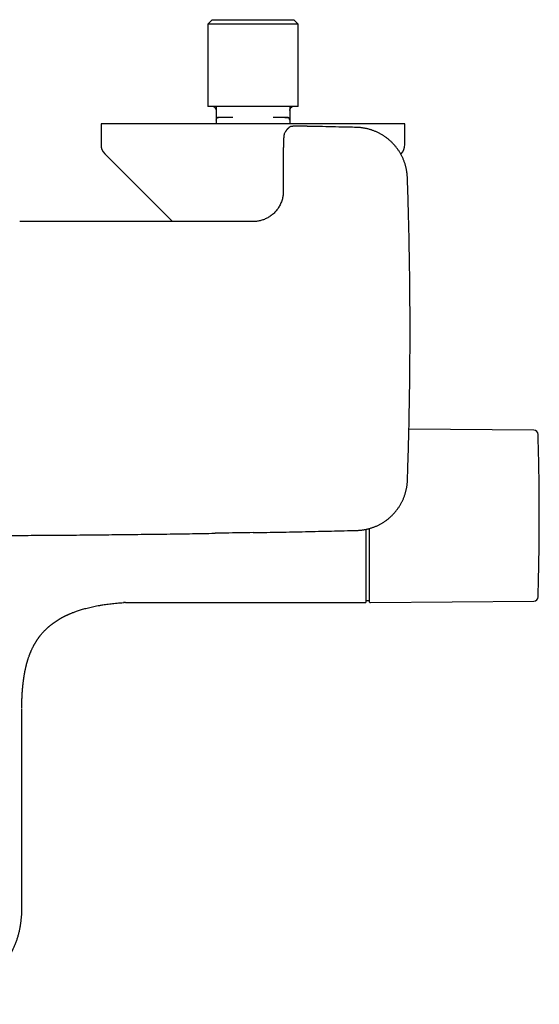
# Model space of a CAD drawing. Header units: millimetres. Extents: x 8 to 1233, y 12 to 1462.
# Tile 4 of 127: x 506 to 626, y 181 to 408. Entities that reach past the tile are written whole.
import ezdxf

# ---------------------------------------------------------------- set-up
doc = ezdxf.new("R2010")
doc.units = ezdxf.units.MM

msp = doc.modelspace()

# ---------------------------------------------------------------- linework, layer by layer
at = {"color": 7, "linetype": 'Continuous', "lineweight": 30}
for p, q in [((550.14, 407.9), (549.14, 406.9)), ((549.14, 406.9), (549.14, 387.9)), ((569.94, 406.9), (549.14, 406.9)), ((550.14, 407.9), (559.54, 407.9)), ((559.54, 407.9), (568.94, 407.9)), ((569.94, 406.9), (568.94, 407.9)), ((569.94, 387.9), (569.94, 406.9)), ((559.07, 387.9), (549.14, 387.9)), ((551.04, 387.9), (551.04, 386.4)), ((569.94, 387.9), (560.02, 387.9)), ((568.04, 387.9), (568.04, 386.4)), ((551.64, 385.4), (551.63, 385.4)), ((551.64, 385.4), (551.65, 385.4)), ((554.92, 385.4), (552.18, 385.4)), ((566.91, 385.4), (564.17, 385.4)), ((566.93, 385.4), (566.89, 385.4)), ((566.91, 385.4), (567.44, 385.4)), ((566.93, 385.4), (566.94, 385.39)), ((567.44, 385.4), (567.56, 385.39)), ((524.54, 383.9), (524.54, 379.14)), ((594.54, 383.9), (524.54, 383.9)), ((551.04, 384.8), (551.05, 384.86)), ((551.04, 384.8), (551.04, 383.9)), ((568.04, 384.8), (568.04, 383.9)), ((594.54, 379.14), (594.54, 383.9)), ((566.73, 381.49), (566.73, 381.49)), ((566.82, 381.75), (566.82, 381.76)), ((566.83, 381.77), (566.83, 381.78)), ((583.43, 383.09), (583.42, 383.09)), ((525.42, 377.02), (541.03, 361.42)), ((566.54, 377.14), (566.54, 368.42)), ((593.6, 376.95), (593.67, 377.02)), ((595.12, 371.52), (595.12, 371.53)), ((624.22, 313.38), (595.47, 313.64)), ((595.14, 301.87), (595.14, 301.88)), ((583.44, 290.3), (583.45, 290.31)), ((585.54, 290.54), (585.54, 273.7)), ((529.7, 273.69), (529.87, 273.69)), ((530.2, 273.7), (585.54, 273.7)), ((585.54, 274.2), (586.29, 274.2)), ((586.6, 273.69), (624.22, 274.01)), ((507.02, 257.79), (507.02, 257.8)), ((506.29, 202.95), (506.29, 249.18))]:
    msp.add_line(p, q, dxfattribs=at)
at = {"color": 7, "linetype": 'Continuous', "lineweight": 30, "flags": 128}
msp.add_lwpolyline([(567.96, 383.16), (568.01, 383.2), (568.06, 383.22)], dxfattribs=at)
at = {"color": 7, "linetype": 'Continuous', "lineweight": 30}
for centre, radius, start, end in [((567.44, 384.8), 0.6, 0, 84.2211), ((551.64, 384.8), 0.6, 164.3334, 174.2211), ((527.54, 379.14), 3, 180, 225), ((591.54, 379.14), 3, 315, 0), ((624.22, 312.38), 1, 1.7876, 89.5), ((624.22, 275.01), 1, 270.5, 358.2124), ((586.59, 273.99), 0.3, 180, 270.4855)]:
    msp.add_arc(centre, radius, start, end, dxfattribs=at)
for points, knots in [([(550.42, 387.9), (550.45, 387.88), (550.52, 387.86), (550.61, 387.8), (550.69, 387.74), (550.75, 387.68), (550.79, 387.64), (550.82, 387.6), (550.86, 387.56), (550.89, 387.51), (550.92, 387.46), (550.94, 387.41), (550.96, 387.37), (550.98, 387.34), (550.99, 387.31), (551, 387.28), (551.01, 387.25), (551.02, 387.21), (551.02, 387.18), (551.03, 387.15), (551.03, 387.12), (551.04, 387.09), (551.04, 387.07), (551.04, 387.05), (551.04, 387.04), (551.04, 387.03), (551.04, 387.02), (551.04, 387.02)], [0, 0, 0, 0, 0.034462, 0.074065, 0.113677, 0.143384, 0.158602, 0.174623, 0.198221, 0.223871, 0.249673, 0.267921, 0.284569, 0.299724, 0.307161, 0.314892, 0.332759, 0.356532, 0.388726, 0.430507, 0.489174, 0.558093, 0.635684, 0.72032, 0.810355, 0.904136, 1, 1, 1, 1]), ([(560.02, 387.9), (559.94, 387.91), (559.78, 387.92), (559.55, 387.92), (559.31, 387.92), (559.15, 387.91), (559.07, 387.9)], [0, 0, 0, 0, 0.248327, 0.497313, 0.748316, 1, 1, 1, 1]), ([(568.05, 387.9), (568.05, 387.87), (568.05, 387.8), (568.05, 387.72), (568.05, 387.63), (568.05, 387.56), (568.05, 387.51), (568.05, 387.47), (568.05, 387.44), (568.05, 387.42), (568.05, 387.41), (568.05, 387.39), (568.05, 387.37), (568.05, 387.34), (568.05, 387.29), (568.05, 387.23), (568.05, 387.18), (568.04, 387.16)], [0, 0, 0, 0, 0.0660824, 0.1749918, 0.2723352, 0.3583157, 0.4331072, 0.4968635, 0.5497177, 0.5836056, 0.610909, 0.6386527, 0.6762378, 0.7237595, 0.801052, 0.8954524, 1, 1, 1, 1]), ([(568.04, 386.97), (568.05, 387.01), (568.05, 387.08), (568.06, 387.18), (568.08, 387.24), (568.11, 387.32), (568.15, 387.41), (568.21, 387.52), (568.28, 387.62), (568.34, 387.68), (568.39, 387.73), (568.44, 387.77), (568.5, 387.81), (568.58, 387.86), (568.64, 387.88), (568.67, 387.9)], [0, 0, 0, 0, 0.101761, 0.179891, 0.235041, 0.284049, 0.385321, 0.487518, 0.589716, 0.686365, 0.721879, 0.768342, 0.831297, 0.910737, 1, 1, 1, 1]), ([(551.04, 386.4), (551.04, 386.35), (551.04, 386.25), (551.04, 386.1), (551.04, 385.95), (551.04, 385.81), (551.04, 385.66), (551.04, 385.52), (551.04, 385.39), (551.04, 385.27), (551.04, 385.16), (551.04, 385.07), (551.04, 385), (551.04, 384.95), (551.04, 384.9), (551.04, 384.85), (551.04, 384.81), (551.04, 384.8), (551.04, 384.8)], [0, 0, 0, 0, 0.060228, 0.119943, 0.179685, 0.23999, 0.305261, 0.369897, 0.434587, 0.500017, 0.565288, 0.629924, 0.673012, 0.716328, 0.760074, 0.840217, 0.919765, 1, 1, 1, 1]), ([(551.65, 385.4), (551.62, 385.4), (551.56, 385.4), (551.48, 385.38), (551.41, 385.35), (551.35, 385.31), (551.29, 385.28), (551.24, 385.24), (551.2, 385.19), (551.15, 385.13), (551.1, 385.05), (551.06, 384.96), (551.05, 384.89), (551.05, 384.86)], [0, 0, 0, 0, 0.098445, 0.187735, 0.267875, 0.338868, 0.419268, 0.483399, 0.535928, 0.623002, 0.726939, 0.851732, 1, 1, 1, 1]), ([(552.18, 385.4), (552.14, 385.4), (552.06, 385.4), (551.95, 385.4), (551.86, 385.4), (551.78, 385.4), (551.72, 385.4), (551.68, 385.4), (551.66, 385.4), (551.65, 385.4), (551.65, 385.4)], [0, 0, 0, 0, 0.142656, 0.284057, 0.42607, 0.570536, 0.714151, 0.856307, 0.998764, 1, 1, 1, 1]), ([(552.15, 385.4), (552.12, 385.4), (552.05, 385.4), (551.98, 385.4), (551.92, 385.4), (551.88, 385.4), (551.86, 385.4), (551.84, 385.4), (551.84, 385.4), (551.84, 385.4)], [0, 0, 0, 0, 0.236338, 0.444623, 0.624725, 0.741422, 0.842565, 0.928541, 1, 1, 1, 1]), ([(567.46, 385.4), (567.45, 385.4), (567.42, 385.4), (567.34, 385.4), (567.25, 385.4), (567.16, 385.4), (567.05, 385.4), (566.98, 385.4), (566.94, 385.4)], [0, 0, 0, 0, 0.190415, 0.371303, 0.542673, 0.704553, 0.856982, 1, 1, 1, 1]), ([(567.44, 385.4), (567.44, 385.4), (567.44, 385.4), (567.42, 385.4), (567.41, 385.4)], [0, 0, 0, 0, 0.503355, 1, 1, 1, 1]), ([(568.04, 386.4), (568.04, 386.35), (568.04, 386.25), (568.04, 386.1), (568.04, 385.95), (568.04, 385.81), (568.04, 385.66), (568.04, 385.52), (568.04, 385.39), (568.04, 385.27), (568.04, 385.16), (568.04, 385.07), (568.04, 385), (568.04, 384.95), (568.04, 384.9), (568.04, 384.85), (568.04, 384.81), (568.04, 384.8), (568.04, 384.8)], [0, 0, 0, 0, 0.060228, 0.119943, 0.179685, 0.23999, 0.305261, 0.369897, 0.434587, 0.500017, 0.565288, 0.629924, 0.673012, 0.716328, 0.760074, 0.840217, 0.919765, 1, 1, 1, 1]), ([(567.96, 383.16), (567.96, 383.16), (567.91, 383.13), (567.83, 383.06), (567.72, 382.96), (567.6, 382.85), (567.49, 382.73), (567.38, 382.61), (567.28, 382.47), (567.17, 382.32), (567.06, 382.16), (566.95, 381.98), (566.87, 381.85), (566.84, 381.78), (566.83, 381.78)], [0, 0, 0, 0, 0.013282, 0.102196, 0.193314, 0.285995, 0.379682, 0.473925, 0.568387, 0.668008, 0.773565, 0.88192, 0.991563, 1, 1, 1, 1]), ([(568.03, 384.82), (568.03, 384.85), (568.03, 384.91), (568, 385), (567.96, 385.08), (567.91, 385.17), (567.84, 385.24), (567.76, 385.31), (567.66, 385.36), (567.59, 385.38), (567.55, 385.39)], [0, 0, 0, 0, 0.109419, 0.22328, 0.341593, 0.464369, 0.591609, 0.7233, 0.859427, 1, 1, 1, 1]), ([(567.58, 385.38), (567.58, 385.38), (567.58, 385.38), (567.57, 385.39), (567.56, 385.39)], [0, 0, 0, 0, 0.261134, 1, 1, 1, 1]), ([(568.04, 384.8), (568.04, 384.8), (568.04, 384.81), (568.03, 384.82), (568.03, 384.82)], [0, 0, 0, 0, 0.850344, 1, 1, 1, 1]), ([(573.85, 383.31), (573.79, 383.32), (573.67, 383.32), (573.48, 383.32), (573.28, 383.33), (573.09, 383.33), (572.88, 383.33), (572.66, 383.34), (572.45, 383.34), (572.24, 383.34), (572.03, 383.35), (571.83, 383.35), (571.63, 383.35), (571.43, 383.36), (571.23, 383.36), (571.05, 383.36), (570.86, 383.36), (570.68, 383.36), (570.51, 383.36), (570.34, 383.36), (570.17, 383.37), (570.02, 383.37), (569.87, 383.37), (569.72, 383.37), (569.58, 383.36), (569.45, 383.36), (569.33, 383.36), (569.21, 383.36), (569.09, 383.36), (568.98, 383.36), (568.88, 383.35), (568.79, 383.35), (568.7, 383.35), (568.62, 383.34), (568.54, 383.34), (568.47, 383.33), (568.4, 383.32), (568.35, 383.32), (568.31, 383.31), (568.27, 383.3), (568.22, 383.29), (568.16, 383.27), (568.11, 383.25), (568.07, 383.23), (568.06, 383.22)], [0, 0, 0, 0, 0.020337, 0.044057, 0.06642, 0.08957, 0.115438, 0.141344, 0.167284, 0.193249, 0.219228, 0.245209, 0.271179, 0.297128, 0.323046, 0.348924, 0.374755, 0.400534, 0.426256, 0.451922, 0.477534, 0.503095, 0.528576, 0.554185, 0.579936, 0.605815, 0.631828, 0.657986, 0.684304, 0.71081, 0.737545, 0.764585, 0.792059, 0.820213, 0.849559, 0.881401, 0.909218, 0.928661, 0.941266, 0.953096, 0.965602, 0.978066, 0.991841, 1, 1, 1, 1]), ([(583.42, 383.09), (582.79, 383.11), (580.18, 383.17), (576.99, 383.25), (574.43, 383.3), (573.85, 383.31)], [0, 0, 0, 0, 0.197571, 0.817174, 1, 1, 1, 1]), ([(566.73, 381.49), (566.72, 381.45), (566.7, 381.37), (566.68, 381.26), (566.67, 381.16), (566.66, 381.07), (566.65, 381), (566.64, 380.93), (566.63, 380.87), (566.63, 380.8), (566.62, 380.73), (566.62, 380.66), (566.61, 380.59), (566.61, 380.48), (566.6, 380.36), (566.59, 380.23), (566.59, 380.09), (566.58, 379.95), (566.57, 379.81), (566.57, 379.67), (566.57, 379.55), (566.56, 379.43), (566.56, 379.33), (566.56, 379.23), (566.56, 379.12), (566.55, 379.02), (566.55, 378.91), (566.55, 378.78), (566.55, 378.63), (566.54, 378.46), (566.54, 378.29), (566.54, 378.1), (566.54, 377.89), (566.54, 377.67), (566.54, 377.41), (566.54, 377.24), (566.54, 377.14)], [0, 0, 0, 0, 0.029078, 0.057982, 0.082142, 0.103971, 0.124375, 0.143562, 0.161734, 0.185007, 0.20633, 0.225924, 0.247553, 0.28351, 0.321336, 0.357839, 0.394162, 0.432653, 0.465708, 0.5007, 0.530854, 0.554981, 0.576383, 0.599471, 0.624458, 0.643333, 0.66598, 0.692466, 0.722775, 0.756982, 0.788603, 0.823267, 0.861271, 0.903021, 0.949046, 1, 1, 1, 1]), ([(566.8, 381.72), (566.8, 381.71), (566.79, 381.69), (566.78, 381.66), (566.76, 381.62), (566.75, 381.59), (566.74, 381.55), (566.74, 381.53), (566.73, 381.52)], [0, 0, 0, 0, 0.063325, 0.222961, 0.394786, 0.586328, 0.808286, 1, 1, 1, 1]), ([(566.73, 381.51), (566.73, 381.51), (566.73, 381.5), (566.73, 381.5), (566.73, 381.49)], [0, 0, 0, 0, 0.266552, 1, 1, 1, 1]), ([(595.12, 371.53), (595.11, 371.59), (595.11, 371.76), (595.09, 372.04), (595.06, 372.36), (595.02, 372.68), (594.98, 373), (594.92, 373.31), (594.86, 373.63), (594.78, 373.94), (594.7, 374.25), (594.62, 374.56), (594.52, 374.87), (594.41, 375.18), (594.3, 375.48), (594.18, 375.78), (594.05, 376.07), (593.91, 376.36), (593.77, 376.65), (593.62, 376.93), (593.45, 377.21), (593.29, 377.48), (593.11, 377.76), (592.93, 378.02), (592.74, 378.28), (592.54, 378.54), (592.34, 378.79), (592.13, 379.03), (591.91, 379.27), (591.69, 379.5), (591.46, 379.73), (591.23, 379.95), (590.99, 380.16), (590.74, 380.37), (590.49, 380.57), (590.23, 380.77), (589.97, 380.95), (589.71, 381.13), (589.44, 381.31), (589.16, 381.47), (588.88, 381.63), (588.6, 381.78), (588.31, 381.92), (588.01, 382.06), (587.72, 382.19), (587.42, 382.31), (587.12, 382.42), (586.81, 382.52), (586.51, 382.61), (586.2, 382.7), (585.88, 382.78), (585.57, 382.85), (585.25, 382.91), (584.93, 382.96), (584.61, 383.01), (584.29, 383.04), (583.97, 383.07), (583.69, 383.09), (583.5, 383.09), (583.43, 383.09)], [0, 0, 0, 0, 0.0102175, 0.0279392, 0.0456815, 0.0634408, 0.0812132, 0.0989946, 0.1168185, 0.1344585, 0.1521916, 0.1699934, 0.1878397, 0.2057053, 0.2235594, 0.2413733, 0.259122, 0.27678, 0.2944127, 0.3121466, 0.3299274, 0.3477419, 0.3655771, 0.3834197, 0.4012527, 0.4190632, 0.4368392, 0.4545639, 0.472251, 0.4899788, 0.5077373, 0.525518, 0.5433121, 0.5611102, 0.5789005, 0.5966738, 0.6144207, 0.6321547, 0.6498183, 0.6675306, 0.6853123, 0.7031409, 0.7209935, 0.7388433, 0.7566616, 0.7744248, 0.7921099, 0.8097318, 0.8274073, 0.8451593, 0.862968, 0.8808128, 0.8986732, 0.9165235, 0.9343409, 0.9521053, 0.9697817, 0.98741, 1, 1, 1, 1]), ([(595.14, 301.88), (595.16, 302.62), (595.22, 304.33), (595.3, 307.02), (595.39, 309.95), (595.46, 312.89), (595.52, 315.83), (595.58, 318.77), (595.63, 321.7), (595.67, 324.64), (595.7, 327.58), (595.72, 330.52), (595.73, 333.46), (595.74, 336.4), (595.73, 339.34), (595.72, 342.28), (595.7, 345.22), (595.67, 348.16), (595.63, 351.1), (595.58, 354.04), (595.52, 356.98), (595.46, 359.91), (595.39, 362.85), (595.3, 365.79), (595.22, 368.68), (595.15, 370.59), (595.12, 371.52)], [0, 0, 0, 0, 0.0317259, 0.0737816, 0.1158478, 0.1580499, 0.2002514, 0.2424525, 0.2846534, 0.3268545, 0.369056, 0.4112581, 0.4534611, 0.4956647, 0.5378655, 0.5800669, 0.6222689, 0.6644713, 0.7066738, 0.7488762, 0.7910783, 0.8332799, 0.8754805, 0.9176839, 0.9598865, 1, 1, 1, 1]), ([(566.54, 368.42), (566.54, 368.29), (566.54, 368.04), (566.5, 367.66), (566.45, 367.28), (566.37, 366.87), (566.26, 366.43), (566.1, 365.96), (565.91, 365.51), (565.7, 365.07), (565.45, 364.66), (565.19, 364.27), (564.89, 363.9), (564.58, 363.55), (564.25, 363.23), (563.9, 362.93), (563.54, 362.66), (563.16, 362.42), (562.78, 362.2), (562.39, 362.01), (561.99, 361.85), (561.58, 361.71), (561.17, 361.6), (560.76, 361.52), (560.35, 361.46), (559.94, 361.42), (559.67, 361.42), (559.53, 361.41)], [0, 0, 0, 0, 0.035285, 0.069894, 0.104205, 0.13852, 0.183847, 0.228809, 0.273505, 0.31724, 0.36058, 0.403919, 0.446711, 0.489083, 0.53108, 0.572499, 0.613393, 0.653829, 0.693865, 0.733557, 0.772898, 0.811701, 0.850021, 0.887936, 0.925523, 0.962855, 1, 1, 1, 1]), ([(559.53, 361.41), (558.49, 361.41), (556.4, 361.41), (553.3, 361.41), (550.23, 361.42), (547.2, 361.42), (544.21, 361.42), (541.31, 361.42), (538.5, 361.42), (535.77, 361.42), (533.08, 361.42), (530.43, 361.42), (527.8, 361.42), (525.21, 361.42), (522.65, 361.42), (520.13, 361.42), (517.63, 361.42), (515.19, 361.42), (512.79, 361.42), (510.43, 361.42), (508.11, 361.42), (506.57, 361.42), (505.81, 361.42)], [0, 0, 0, 0, 0.0584606, 0.1162375, 0.1733308, 0.2297405, 0.2854669, 0.34051, 0.3917821, 0.4424469, 0.4925044, 0.5419549, 0.5907983, 0.6390346, 0.6866641, 0.7336866, 0.7801022, 0.825911, 0.8703111, 0.914126, 0.9573556, 1, 1, 1, 1]), ([(625.21, 275.01), (625.23, 275.6), (625.27, 276.95), (625.33, 279.07), (625.38, 281.34), (625.42, 283.62), (625.46, 285.9), (625.48, 288.17), (625.5, 290.45), (625.51, 292.73), (625.51, 295), (625.5, 297.28), (625.48, 299.56), (625.45, 301.83), (625.42, 304.11), (625.37, 306.39), (625.32, 308.66), (625.27, 310.66), (625.23, 311.9), (625.21, 312.38)], [0, 0, 0, 0, 0.047762, 0.108661, 0.169561, 0.230461, 0.291362, 0.352264, 0.413167, 0.47407, 0.534973, 0.595878, 0.656783, 0.717689, 0.778595, 0.839502, 0.90041, 0.961318, 1, 1, 1, 1]), ([(583.45, 290.31), (583.51, 290.31), (583.68, 290.31), (583.96, 290.33), (584.28, 290.35), (584.6, 290.39), (584.92, 290.43), (585.23, 290.48), (585.55, 290.54), (585.86, 290.61), (586.18, 290.69), (586.49, 290.77), (586.8, 290.87), (587.1, 290.97), (587.41, 291.08), (587.71, 291.2), (588, 291.32), (588.29, 291.46), (588.58, 291.6), (588.87, 291.75), (589.15, 291.91), (589.42, 292.07), (589.7, 292.24), (589.96, 292.42), (590.23, 292.61), (590.49, 292.8), (590.74, 293), (590.98, 293.21), (591.22, 293.42), (591.46, 293.64), (591.69, 293.87), (591.91, 294.1), (592.13, 294.34), (592.34, 294.58), (592.54, 294.83), (592.74, 295.09), (592.93, 295.35), (593.11, 295.61), (593.29, 295.88), (593.45, 296.15), (593.62, 296.43), (593.77, 296.72), (593.92, 297), (594.05, 297.3), (594.19, 297.59), (594.31, 297.89), (594.42, 298.19), (594.53, 298.49), (594.62, 298.8), (594.71, 299.1), (594.8, 299.42), (594.87, 299.73), (594.93, 300.05), (594.99, 300.37), (595.04, 300.69), (595.08, 301), (595.11, 301.32), (595.13, 301.61), (595.13, 301.8), (595.14, 301.87)], [0, 0, 0, 0, 0.010415, 0.028129, 0.045865, 0.063617, 0.081382, 0.099157, 0.116973, 0.134606, 0.152332, 0.170127, 0.187966, 0.205825, 0.223672, 0.241479, 0.25922, 0.276871, 0.294497, 0.312224, 0.329997, 0.347805, 0.365633, 0.383468, 0.401294, 0.419097, 0.436866, 0.454584, 0.472264, 0.489985, 0.507736, 0.52551, 0.543297, 0.561088, 0.578871, 0.596637, 0.614377, 0.632104, 0.649761, 0.667466, 0.68524, 0.703062, 0.720908, 0.73875, 0.756561, 0.774317, 0.791995, 0.80961, 0.827279, 0.845024, 0.862825, 0.880663, 0.898516, 0.91636, 0.93417, 0.951927, 0.969596, 0.987218, 1, 1, 1, 1]), ([(559.61, 289.8), (560.65, 289.82), (563.68, 289.87), (568.68, 289.97), (574.63, 290.1), (579.55, 290.21), (582.48, 290.28), (583.44, 290.31)], [0, 0, 0, 0, 0.131165, 0.380747, 0.630299, 0.879787, 1, 1, 1, 1]), ([(586.29, 290.72), (586.29, 290.48), (586.29, 290), (586.29, 289.47), (586.29, 289.11), (586.29, 288.92), (586.29, 288.73), (586.29, 288.55), (586.29, 288.36), (586.29, 288.09), (586.29, 287.73), (586.29, 287.28), (586.29, 286.84), (586.29, 286.41), (586.29, 285.97), (586.29, 285.54), (586.29, 285.11), (586.29, 284.68), (586.29, 284.26), (586.29, 283.86), (586.29, 283.46), (586.29, 283.06), (586.29, 282.66), (586.29, 282.26), (586.29, 281.84), (586.29, 281.41), (586.29, 280.97), (586.29, 280.53), (586.29, 280.09), (586.29, 279.67), (586.29, 279.25), (586.29, 278.84), (586.29, 278.44), (586.29, 278.05), (586.29, 277.67), (586.29, 277.3), (586.29, 276.95), (586.29, 276.62), (586.29, 276.28), (586.29, 275.94), (586.29, 275.62), (586.29, 275.32), (586.29, 275.04), (586.29, 274.8), (586.29, 274.59), (586.29, 274.4), (586.29, 274.25), (586.29, 274.13), (586.29, 274.05), (586.29, 273.99), (586.29, 273.99), (586.29, 273.99)], [0, 0, 0, 0, 0.0259, 0.052033, 0.05888, 0.065729, 0.072581, 0.079437, 0.086296, 0.09316, 0.109931, 0.126679, 0.143414, 0.160145, 0.176881, 0.193633, 0.21041, 0.228436, 0.244803, 0.261174, 0.277558, 0.294808, 0.312071, 0.329338, 0.346621, 0.367249, 0.38787, 0.408501, 0.429627, 0.451216, 0.472806, 0.494418, 0.516919, 0.539409, 0.561911, 0.584835, 0.608141, 0.631446, 0.654777, 0.682787, 0.710783, 0.738809, 0.767459, 0.796093, 0.82476, 0.853853, 0.88293, 0.91204, 0.94136, 0.970663, 1, 1, 1, 1]), ([(502.01, 289.15), (502.43, 289.15), (504.84, 289.16), (509.23, 289.18), (515.17, 289.22), (521.12, 289.27), (527.07, 289.33), (533.01, 289.4), (538.96, 289.47), (544.9, 289.55), (548.86, 289.62), (550.84, 289.65)], [0, 0, 0, 0, 0.026094, 0.147857, 0.269641, 0.391427, 0.513195, 0.63493, 0.756614, 0.878281, 1, 1, 1, 1]), ([(559.6, 289.8), (557.47, 289.76), (554.55, 289.71), (551.62, 289.66), (550.83, 289.65)], [0, 0, 0, 0, 0.729985, 1, 1, 1, 1]), ([(507.02, 257.8), (507.02, 257.82), (507.03, 257.87), (507.04, 257.94), (507.06, 258.02), (507.07, 258.1), (507.09, 258.19), (507.12, 258.32), (507.15, 258.47), (507.19, 258.64), (507.23, 258.82), (507.28, 259.02), (507.33, 259.22), (507.37, 259.4), (507.41, 259.55), (507.45, 259.69), (507.48, 259.8), (507.51, 259.89), (507.53, 259.99), (507.56, 260.09), (507.6, 260.22), (507.64, 260.36), (507.69, 260.5), (507.75, 260.7), (507.83, 260.94), (507.91, 261.19), (507.99, 261.4), (508.05, 261.58), (508.11, 261.74), (508.17, 261.89), (508.23, 262.04), (508.3, 262.21), (508.39, 262.41), (508.49, 262.64), (508.6, 262.89), (508.71, 263.12), (508.81, 263.34), (508.91, 263.53), (509.01, 263.72), (509.1, 263.88), (509.18, 264.03), (509.25, 264.16), (509.33, 264.29), (509.42, 264.44), (509.5, 264.58), (509.58, 264.71), (509.66, 264.83), (509.74, 264.96), (509.83, 265.1), (509.93, 265.24), (510.02, 265.37), (510.1, 265.49), (510.17, 265.58), (510.22, 265.66), (510.27, 265.73), (510.33, 265.8), (510.39, 265.88), (510.47, 265.98), (510.55, 266.09), (510.64, 266.2), (510.73, 266.31), (510.87, 266.48), (511.05, 266.7), (511.27, 266.93), (511.46, 267.15), (511.64, 267.33), (511.81, 267.5), (511.98, 267.67), (512.13, 267.8), (512.23, 267.9), (512.29, 267.95), (512.35, 268), (512.39, 268.04), (512.45, 268.09), (512.52, 268.16), (512.62, 268.24), (512.74, 268.34), (512.88, 268.46), (513.03, 268.58), (513.18, 268.7), (513.33, 268.82), (513.59, 269.01), (513.95, 269.26), (514.42, 269.58), (514.87, 269.86), (515.3, 270.11), (515.63, 270.29), (515.87, 270.42), (516.02, 270.49), (516.16, 270.56), (516.28, 270.62), (516.37, 270.67), (516.45, 270.71), (516.52, 270.74), (516.58, 270.77), (516.64, 270.8), (516.71, 270.83), (516.79, 270.86), (516.9, 270.91), (517.05, 270.98), (517.24, 271.07), (517.47, 271.16), (517.73, 271.27), (518.02, 271.39), (518.36, 271.51), (518.72, 271.65), (519.13, 271.79), (519.57, 271.93), (520.05, 272.08), (520.55, 272.23), (521.09, 272.37), (521.65, 272.52), (522.25, 272.66), (522.88, 272.79), (523.55, 272.93), (524.25, 273.06), (524.93, 273.17), (525.59, 273.27), (526.22, 273.35), (526.87, 273.43), (527.54, 273.51), (528.24, 273.58), (528.96, 273.64), (529.45, 273.67), (529.7, 273.69)], [0, 0, 0, 0, 0.005057, 0.009682, 0.013943, 0.016951, 0.019845, 0.024626, 0.029726, 0.035413, 0.041689, 0.048554, 0.056008, 0.061931, 0.067201, 0.0718, 0.075729, 0.078988, 0.08173, 0.085545, 0.090131, 0.095488, 0.101146, 0.106746, 0.117578, 0.128192, 0.135831, 0.142689, 0.14876, 0.154214, 0.159956, 0.166234, 0.174525, 0.183782, 0.193821, 0.203805, 0.211686, 0.219466, 0.227106, 0.233868, 0.23947, 0.244468, 0.24994, 0.255897, 0.262449, 0.267228, 0.272336, 0.277773, 0.283539, 0.289632, 0.295598, 0.300399, 0.304389, 0.307569, 0.310102, 0.31302, 0.316735, 0.321089, 0.325897, 0.330775, 0.335711, 0.340703, 0.352698, 0.365003, 0.373747, 0.382278, 0.390595, 0.398702, 0.40654, 0.409992, 0.412903, 0.415276, 0.417161, 0.419269, 0.422718, 0.426943, 0.431944, 0.438136, 0.444568, 0.450966, 0.457328, 0.463656, 0.48228, 0.500603, 0.518735, 0.533871, 0.54892, 0.554809, 0.560472, 0.565381, 0.569514, 0.572934, 0.575564, 0.577882, 0.580132, 0.582313, 0.584426, 0.586589, 0.590764, 0.596107, 0.602612, 0.610275, 0.61909, 0.629049, 0.640146, 0.652372, 0.665718, 0.680177, 0.695742, 0.712406, 0.729433, 0.747468, 0.766509, 0.78656, 0.807629, 0.829726, 0.852867, 0.871796, 0.891394, 0.911677, 0.932661, 0.954364, 0.976803, 1, 1, 1, 1]), ([(530.2, 273.7), (530.11, 273.7), (529.94, 273.7), (529.78, 273.69), (529.7, 273.69)], [0, 0, 0, 0, 0.560057, 1, 1, 1, 1]), ([(506.35, 251.76), (506.35, 251.8), (506.36, 251.99), (506.38, 252.31), (506.4, 252.74), (506.43, 253.11), (506.45, 253.4), (506.46, 253.61), (506.48, 253.81), (506.49, 253.98), (506.51, 254.12), (506.52, 254.22), (506.53, 254.31), (506.53, 254.38), (506.54, 254.44), (506.54, 254.49), (506.55, 254.54), (506.55, 254.6), (506.56, 254.69), (506.58, 254.81), (506.59, 254.93), (506.6, 255.06), (506.62, 255.22), (506.64, 255.39), (506.66, 255.57), (506.68, 255.73), (506.7, 255.87), (506.72, 256.02), (506.74, 256.17), (506.77, 256.34), (506.79, 256.52), (506.82, 256.69), (506.85, 256.86), (506.88, 257.02), (506.9, 257.19), (506.93, 257.35), (506.96, 257.51), (506.99, 257.65), (507.01, 257.75), (507.01, 257.79)], [0, 0, 0, 0, 0.021919, 0.086176, 0.153776, 0.224756, 0.259402, 0.293636, 0.324473, 0.351766, 0.375514, 0.390309, 0.403301, 0.414496, 0.423904, 0.431544, 0.438712, 0.449091, 0.464489, 0.484019, 0.505356, 0.527174, 0.549476, 0.584085, 0.615419, 0.640344, 0.662763, 0.68744, 0.714603, 0.743058, 0.774315, 0.805867, 0.83501, 0.861895, 0.8933, 0.921632, 0.948919, 0.975946, 1, 1, 1, 1]), ([(506.3, 249.29), (506.3, 249.62), (506.3, 250.32), (506.32, 251.14), (506.34, 251.63), (506.35, 251.76)], [0, 0, 0, 0, 0.399756, 0.844564, 1, 1, 1, 1]), ([(484.54, 181.2), (484.81, 181.2), (485.34, 181.21), (486.14, 181.25), (486.93, 181.33), (487.72, 181.43), (488.51, 181.56), (489.28, 181.72), (490.02, 181.9), (490.75, 182.1), (491.46, 182.32), (492.17, 182.58), (492.88, 182.86), (493.6, 183.17), (494.32, 183.51), (495.03, 183.89), (495.72, 184.28), (496.39, 184.7), (497.04, 185.14), (497.66, 185.59), (498.25, 186.06), (498.83, 186.54), (499.39, 187.04), (499.94, 187.58), (500.48, 188.14), (501.01, 188.73), (501.52, 189.35), (502.01, 189.98), (502.47, 190.63), (502.9, 191.28), (503.3, 191.93), (503.67, 192.59), (504.02, 193.26), (504.34, 193.93), (504.65, 194.64), (504.94, 195.37), (505.2, 196.12), (505.44, 196.88), (505.64, 197.65), (505.82, 198.43), (505.97, 199.19), (506.09, 199.95), (506.18, 200.7), (506.25, 201.45), (506.29, 202.2), (506.29, 202.7), (506.29, 202.95)], [0, 0, 0, 0, 0.023333, 0.046667, 0.07, 0.093333, 0.116666, 0.14, 0.162, 0.184, 0.206, 0.228, 0.25, 0.273333, 0.296667, 0.32, 0.343333, 0.366666, 0.39, 0.412, 0.434, 0.456, 0.478, 0.5, 0.523333, 0.546667, 0.57, 0.593333, 0.616666, 0.64, 0.662, 0.684, 0.706, 0.728, 0.75, 0.773333, 0.796667, 0.82, 0.843333, 0.866666, 0.89, 0.912, 0.934, 0.956, 0.978, 1, 1, 1, 1]), ([(505.82, 198.45), (505.83, 198.46), (505.87, 198.67), (505.91, 198.89), (505.95, 199.09)], [0, 0, 0, 0, 0.052643, 1, 1, 1, 1])]:
    msp.add_open_spline(points, degree=3, knots=knots, dxfattribs=at)

doc.saveas('drawing.dxf')
